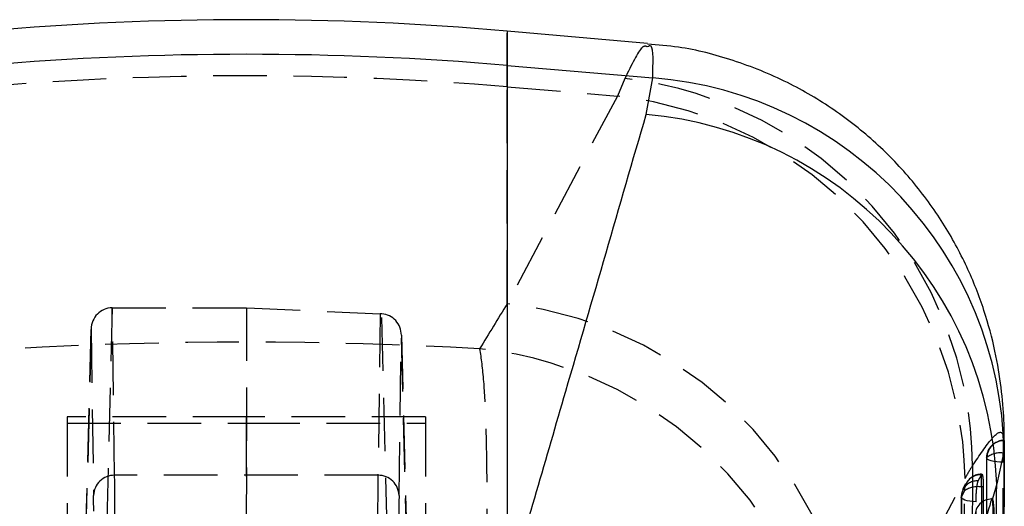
# Model space of a CAD drawing. Extents: x 41 to 474, y 27 to 361.
# Tile 16 of 16: x 437 to 460, y 350 to 361. Entities that reach past the tile are written whole.
import ezdxf

# ---------------------------------------------------------------- set-up
doc = ezdxf.new("R2010")
doc.units = 0
doc.linetypes.add('HIDDEN', pattern=[1.905, 1.27, -0.635])
doc.layers.get('0').update_dxf_attribs({"linetype": 'CONTINUOUS'})

msp = doc.modelspace()

# ---------------------------------------------------------------- linework, layer by layer
at = {"color": 7, "linetype": 'CONTINUOUS'}
for p, q in [((451.6348, 360.6057), (448.3028, 360.8972)), ((448.3028, 360.0812), (448.3028, 347.5816)), ((448.3028, 360.0812), (451.7554, 359.7862)), ((451.6018, 358.9187), (451.7554, 359.7862)), ((460.0932, 350.9005), (459.9209, 350.1432)), ((459.9209, 350.1432), (459.8198, 349.7883)), ((459.8198, 349.7883), (459.8212, 349.7841))]:
    msp.add_line(p, q, dxfattribs=at)
at = {"color": 8, "linetype": 'CONTINUOUS'}
msp.add_line((448.3028, 360.8972), (448.3028, 360.0812), dxfattribs=at)
at = {"color": 7, "linetype": 'HIDDEN'}
for p, q in [((448.3028, 359.5745), (448.3028, 360.8972)), ((451.0929, 359.7691), (450.9167, 359.3545)), ((448.3028, 359.5745), (450.9167, 359.3545)), ((448.3028, 354.4219), (448.3028, 359.5745)), ((450.9167, 359.3545), (448.3028, 354.4219)), ((438.9287, 354.3244), (438.5497, 339.7516)), ((438.9278, 354.3244), (438.9287, 354.3244)), ((438.9852, 350.3462), (438.9278, 354.3244)), ((438.9287, 354.3244), (442.1236, 354.3244)), ((442.1104, 339.7333), (442.1236, 354.3244)), ((442.1236, 354.3244), (445.2909, 354.1842)), ((445.2909, 354.1842), (445.2354, 350.3462)), ((445.7061, 339.494), (445.3248, 354.1822)), ((438.0493, 339.2456), (438.4282, 353.8129)), ((438.4284, 353.8261), (438.0495, 339.2587)), ((438.4282, 353.8129), (438.4852, 349.8654)), ((445.7354, 349.8654), (445.7904, 353.6719)), ((446.1713, 339.0051), (445.7902, 353.685)), ((445.7904, 353.6719), (446.1715, 338.9922)), ((437.8603, 351.7346), (437.8603, 351.5855)), ((442.1103, 351.7346), (437.8603, 351.7346)), ((442.1103, 351.7346), (442.1103, 351.5855)), ((446.3603, 351.7346), (442.1103, 351.7346)), ((446.3603, 351.7346), (446.3603, 351.5855)), ((437.8603, 351.5855), (442.1103, 351.5855)), ((437.8603, 351.5855), (437.8603, 338.0062)), ((442.1103, 351.5855), (442.1103, 339.7333)), ((442.1103, 351.5855), (446.3603, 351.5855)), ((446.3603, 351.5855), (446.3603, 338.0062)), ((460.0858, 351.1374), (460.0888, 351.1667)), ((460.0888, 351.1667), (460.0858, 351.1667)), ((460.0858, 351.1667), (460.0858, 351.1374)), ((460.0956, 351.1711), (460.0956, 350.8697)), ((460.0956, 351.1711), (460.0981, 351.1711)), ((460.0969, 351.1705), (460.0981, 351.1711)), ((460.1001, 350.8697), (460.0956, 350.8697)), ((445.2354, 350.3462), (438.9852, 350.3462)), ((459.4835, 350.2161), (459.5566, 350.3605)), ((459.5566, 350.3605), (459.5581, 350.3633)), ((459.5581, 350.0708), (459.5581, 350.3721)), ((456.5555, 345.3404), (459.1694, 350.273)), ((459.1834, 350.1439), (459.1058, 350.0083)), ((459.1197, 349.9983), (459.1251, 350.0091)), ((459.6019, 350.0708), (459.5581, 350.0708)), ((459.6019, 350.0708), (459.5819, 331.3435)), ((459.076, 349.8221), (459.0599, 331.1952))]:
    msp.add_line(p, q, dxfattribs=at)
at = {"color": 7, "linetype": 'HIDDEN', "flags": 128}
for points in [[(460.0762, 350.6562), (459.9973, 350.6589), (459.9219, 350.6655), (459.8527, 350.6757), (459.7924, 350.6892), (459.7434, 350.7055), (459.7074, 350.7238), (459.686, 350.7436), (459.6799, 350.764)], [(459.1366, 331.2508), (459.1375, 332.0353), (459.1408, 335.1736), (459.1529, 347.7269), (459.1549, 349.9786)], [(459.5581, 350.0708), (459.5496, 340.6618), (459.5401, 331.3435)], [(459.0825, 349.835), (459.0819, 349.0504), (459.0796, 345.9121), (459.0696, 333.3589), (459.0676, 331.2075)], [(459.431, 349.7181), (459.3541, 349.7228), (459.2821, 349.7313), (459.2179, 349.7432), (459.1638, 349.7581), (459.1218, 349.7754), (459.0937, 349.7945), (459.0804, 349.8146), (459.0825, 349.835)], [(459.4189, 331.0911), (459.4195, 331.8727), (459.4217, 335.0109), (459.4298, 347.5638), (459.431, 349.7181)]]:
    msp.add_lwpolyline(points, dxfattribs=at)
at = {"color": 7, "linetype": 'CONTINUOUS'}
for centre, radius, start, end in [((442.1103, 290.1176), 71.05, 85, 95), ((442.1103, 287.6037), 72.7415, 85.116556, 94.883444), ((451.0467, 350.7666), 9.0474, 0.84793, 85.50786), ((450.7714, 349.8005), 9.1559, 2.14489, 84.79659)]:
    msp.add_arc(centre, radius, start, end, dxfattribs=at)
at = {"color": 7, "linetype": 'HIDDEN'}
for centre, radius, start, end in [((442.1103, 286.0001), 73.8346, 85.189021, 94.810979), ((450.0482, 350.5304), 9.2976, 0.27493, 83.54818), ((449.8597, 350.1034), 9.3113, 1.04393, 83.4819), ((447.2458, 345.1708), 9.3113, 1.04387, 83.48195), ((446.674, 344.0887), 9.3134, 1.07074, 83.99123), ((460.0858, 350.7607), 0.406, 130.50598, 179.83096), ((460.0857, 350.7609), 0.4058, 89.98006, 179.55719), ((460.0957, 350.7651), 0.406, 90.00357, 179.63434), ((460.0011, 350.3869), 0.4919, 78.92372, 129.28765), ((438.9766, 349.8548), 0.4915, 88.99427, 178.75631), ((445.2441, 349.8548), 0.4915, 1.24369, 91.00573), ((459.5409, 349.9747), 0.3861, 87.66707, 179.41858), ((459.5581, 349.9662), 0.406, 90, 153.98016), ((459.4696, 349.8265), 0.3899, 87.95437, 152.07551), ((459.4775, 349.4957), 0.5808, 82.01858, 123.74442), ((459.4854, 349.8218), 0.406, 152.53196, 179.96066), ((459.4618, 349.8343), 0.3794, 154.38416, 179.89561)]:
    msp.add_arc(centre, radius, start, end, dxfattribs=at)
for centre, major_axis, ratio, start_param, end_param in [((438.9282, 353.8126), (0.003, 0.5118), 0.976823, 0.0068065, 1.5757103), ((442.1103, 275.4708), (64.9889, 139.3679), 0.206036, 1.0674814, 1.0767151), ((445.295, 353.9888), (0.4996, -0.028), 0.3895217, 1.5329413, 1.6008824), ((445.2904, 353.6715), (-0.0029, 0.5119), 0.9767799, 4.7074987, 6.2084615), ((442.1103, 301.5389), (71.05, 0), 0.7314582, 1.4927636, 1.6488291), ((459.1713, 325.552), (0.9387, 25.6077), 0.1333174, 0.2190425, 0.2688516), ((438.967, 340.5795), (0.0072, 10.15), 0.0040865, 4.4488157, 6.007488), ((445.2537, 340.5795), (-0.0072, 10.15), 0.0040865, 0.2756973, 1.8343696), ((438.467, 340.5799), (0.0072, 9.65), 0.0042983, 4.448816, 6.0074883), ((445.7537, 340.5799), (-0.0072, 9.65), 0.0042983, 0.275697, 1.8343693)]:
    msp.add_ellipse(centre, major_axis=major_axis, ratio=ratio, start_param=start_param, end_param=end_param, dxfattribs=at)
for points, knots in [([(451.6274, 360.5208), (451.5929, 360.5381), (451.497, 360.5861), (451.2506, 360.088), (451.0929, 359.7691)], [0, 0, 0, 0, 0.3598147, 1, 1, 1, 1]), ([(447.6489, 353.3509), (447.682, 353.1183), (447.7427, 352.6906), (447.7943, 351.652), (447.8217, 350.3527), (447.8166, 348.8097), (447.7822, 347.1168), (447.7301, 345.5005), (447.6573, 343.8322), (447.5756, 342.3104), (447.5143, 341.3768), (447.4887, 340.9869)], [0, 0, 0, 0, 0.1330823, 0.2446995, 0.3563158, 0.498669, 0.6048074, 0.7109465, 0.8173195, 0.9236924, 1, 1, 1, 1]), ([(459.3457, 350.575), (459.5117, 350.8185), (459.8466, 351.31), (460.0966, 351.4544), (460.0944, 351.0887), (460.0932, 350.9005)], [0, 0, 0, 0, 0.3228221, 0.6514589, 1, 1, 1, 1]), ([(460.0929, 351.1647), (460.0888, 351.1657), (460.0252, 351.182), (459.9174, 351.1336), (459.8404, 351.0912), (459.8216, 351.0722), (459.8163, 351.0668)], [0, 0, 0, 0, 0.0281032, 0.4301334, 0.8380067, 1, 1, 1, 1]), ([(460.0762, 350.6562), (460.0764, 350.6989), (460.0769, 350.7869), (460.0789, 350.9206), (460.0817, 351.0374), (460.0841, 351.106), (460.0855, 351.1309), (460.0858, 351.1374)], [0, 0, 0, 0, 0.2203452, 0.4530746, 0.6857943, 0.9185146, 1, 1, 1, 1]), ([(460.0858, 351.1667), (460.0871, 351.1677), (460.091, 351.1708), (460.0938, 351.171), (460.0956, 351.1711)], [0, 0, 0, 0, 0.3240294, 1, 1, 1, 1]), ([(460.0981, 351.1711), (460.0986, 351.1665), (460.0995, 351.1573), (460.1002, 351.0868), (460.1004, 350.9883), (460.1002, 350.9074), (460.1001, 350.8697)], [0, 0, 0, 0, 0.2579479, 0.5159064, 0.7738384, 1, 1, 1, 1]), ([(460.0956, 350.8697), (460.0849, 347.5178), (460.0728, 343.7382), (460.0507, 337.3996), (460.0396, 334.4129), (460.0301, 331.8539)], [0, 0, 0, 0, 0.5287947, 0.5962832, 1, 1, 1, 1]), ([(460.1001, 350.8697), (460.0896, 347.7004), (460.0688, 341.3618), (460.0444, 335.0232), (460.0323, 331.8539)], [0, 0, 0, 0, 0.5000002, 1, 1, 1, 1]), ([(459.3457, 350.575), (459.3426, 349.6559), (459.3287, 345.5127), (459.305, 338.8057), (459.2826, 333.0148), (459.2726, 330.4508)], [0, 0, 0, 0, 0.1370794, 0.6179387, 1, 1, 1, 1]), ([(459.6799, 350.764), (459.6791, 350.5025), (459.6752, 349.1948), (459.6586, 343.7025), (459.6388, 337.6206), (459.6207, 332.5848), (459.6176, 331.7335)], [0, 0, 0, 0, 0.041229, 0.2061452, 0.86581, 1, 1, 1, 1]), ([(459.6241, 331.7515), (459.6251, 332.0131), (459.63, 333.3208), (459.6504, 338.813), (459.6712, 344.8902), (459.687, 349.9212), (459.6897, 350.7677)], [0, 0, 0, 0, 0.0412602, 0.2063008, 0.8664632, 1, 1, 1, 1]), ([(459.6897, 350.7677), (459.6878, 350.7677), (459.685, 350.7678), (459.6812, 350.7649), (459.6799, 350.764)], [0, 0, 0, 0, 0.6759664, 1, 1, 1, 1]), ([(460.0163, 331.626), (460.0172, 331.8861), (460.0217, 333.1924), (460.0403, 338.683), (460.0593, 344.7663), (460.0737, 349.8035), (460.0762, 350.6562)], [0, 0, 0, 0, 0.041006, 0.2059203, 0.8655763, 1, 1, 1, 1]), ([(459.5581, 350.3633), (459.5634, 350.3684), (459.574, 350.3786), (459.5875, 350.3349), (459.5972, 350.2524), (459.6015, 350.1567), (459.6018, 350.0921), (459.6019, 350.0708)], [0, 0, 0, 0, 0.2236724, 0.4473676, 0.6702281, 0.8916765, 1, 1, 1, 1]), ([(459.431, 349.7181), (459.4315, 349.7608), (459.4326, 349.8486), (459.4412, 349.9822), (459.4542, 350.0986), (459.4691, 350.1801), (459.4792, 350.2052), (459.4835, 350.2161)], [0, 0, 0, 0, 0.2003928, 0.4124733, 0.6245489, 0.8366099, 1, 1, 1, 1]), ([(459.1549, 349.9786), (459.1408, 349.9502), (459.1172, 349.9023), (459.0925, 349.8544), (459.0825, 349.835)], [0, 0, 0, 0, 0.594168, 1, 1, 1, 1])]:
    msp.add_open_spline(points, degree=3, knots=knots, dxfattribs=at)
at = {"color": 8, "linetype": 'CONTINUOUS'}
msp.add_open_spline([(451.7554, 359.7862), (451.7669, 360.1299), (451.7829, 360.6073), (451.6614, 360.5397), (451.6274, 360.5208)], degree=3, knots=[0, 0, 0, 0, 0.7201349, 1, 1, 1, 1], dxfattribs=at)
at = {"color": 7, "linetype": 'CONTINUOUS'}
for points, knots in [([(460.1013, 351.0227), (460.1012, 351.2271), (460.1008, 351.6473), (460.0381, 352.4219), (459.893, 353.3079), (459.6313, 354.2853), (459.2259, 355.3164), (458.6608, 356.356), (457.9385, 357.3498), (457.0684, 358.2592), (456.071, 359.0493), (454.9349, 359.7196), (453.6918, 360.2183), (452.567, 360.5137), (451.8785, 360.5649), (451.6341, 360.5831)], [0, 0, 0, 0, 0.0633438, 0.1302508, 0.1982159, 0.2709671, 0.3487085, 0.4291763, 0.5126685, 0.5972026, 0.6823978, 0.7679682, 0.8612636, 0.9507513, 1, 1, 1, 1]), ([(448.3028, 347.5816), (448.767, 349.1684), (449.8724, 352.9468), (450.9669, 356.7264), (451.6018, 358.9187)], [0, 0, 0, 0, 0.4199587, 1, 1, 1, 1]), ([(460.0296, 331.8836), (460.0457, 335.6137), (460.0732, 342.0032), (460.093, 348.3791), (460.1012, 351.033)], [0, 0, 0, 0, 0.5837762, 1, 1, 1, 1]), ([(459.8104, 330.6123), (459.8159, 331.498), (459.8397, 335.3121), (459.8775, 341.8223), (459.9069, 347.4472), (459.9209, 350.1432)], [0, 0, 0, 0, 0.1360559, 0.5859229, 1, 1, 1, 1]), ([(459.8, 349.7847), (459.7847, 349.7318), (459.7038, 349.4528), (459.3605, 348.2693), (458.5116, 345.3471), (457.5323, 341.9886), (456.8132, 339.5339), (456.6194, 338.8723)], [0, 0, 0, 0, 0.0145447, 0.0767507, 0.3255747, 0.8182256, 1, 1, 1, 1]), ([(459.8, 349.7847), (459.7499, 349.7786), (459.6462, 349.766), (459.514, 349.6754), (459.4209, 349.5417), (459.411, 349.4358), (459.406, 349.3829)], [0, 0, 0, 0, 0.237011, 0.4913432, 0.7456745, 1, 1, 1, 1]), ([(459.8198, 349.7883), (459.8183, 349.7918), (459.8116, 349.8086), (459.8051, 349.7952), (459.8, 349.7847)], [0, 0, 0, 0, 0.21040279, 1, 1, 1, 1]), ([(459.8212, 349.7841), (459.8254, 349.7655), (459.8354, 349.7221), (459.8498, 349.5736), (459.862, 349.3556), (459.8699, 349.0944), (459.8703, 348.9181), (459.8704, 348.8284)], [0, 0, 0, 0, 0.1568753, 0.3660098, 0.5750076, 0.7837746, 1, 1, 1, 1]), ([(459.8446, 348.8284), (459.8445, 348.9148), (459.8444, 349.0883), (459.8408, 349.3477), (459.835, 349.5675), (459.8281, 349.7198), (459.8233, 349.7645), (459.8212, 349.7841)], [0, 0, 0, 0, 0.2088285, 0.4190371, 0.6277364, 0.836563, 1, 1, 1, 1])]:
    msp.add_open_spline(points, degree=3, knots=knots, dxfattribs=at)

doc.saveas('drawing.dxf')
